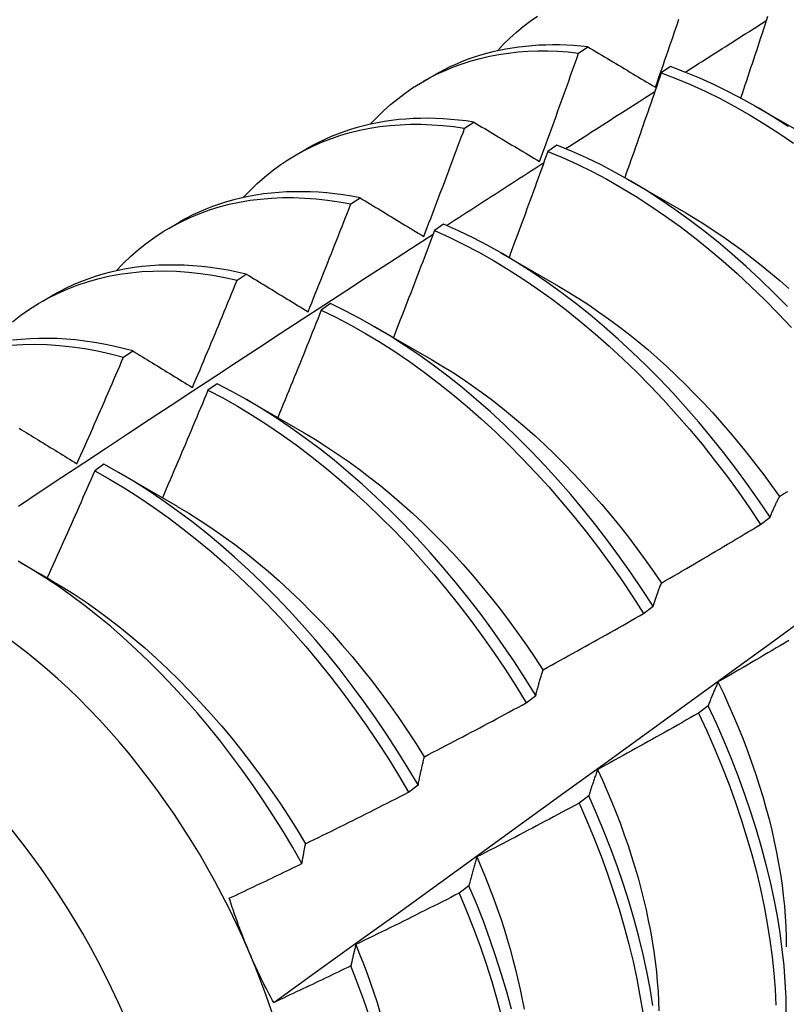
# Model space of a CAD drawing. Header units: inches. Extents: x 11 to 197, y 14 to 125.
# Tile 75 of 82: x 176.467 to 176.677, y 85.581 to 85.851. Entities that reach past the tile are written whole.
import ezdxf

# ---------------------------------------------------------------- set-up
doc = ezdxf.new("R2010")
doc.units = ezdxf.units.IN
doc.header["$MEASUREMENT"] = 0
doc.layers.add('Visible Edges(ANSI)', color=7, linetype='Continuous', lineweight=25)
doc.layers.add('Visible Tangent Edges(ANSI)', color=7, linetype='Continuous', lineweight=25)

msp = doc.modelspace()

# ---------------------------------------------------------------- linework, layer by layer
at = {"layer": 'Visible Edges(ANSI)'}
for p, q in [((176.61968, 85.84191), (176.6222, 85.84357)), ((176.5772, 85.83416), (176.58001, 85.83578)), ((176.64478, 85.8382), (176.64227, 85.83646)), ((176.66778, 85.82748), (176.68379, 85.81826)), ((176.58848, 85.82132), (176.591, 85.82299)), ((176.5424, 85.81406), (176.54521, 85.81569)), ((176.61375, 85.8167), (176.61124, 85.81495)), ((176.63298, 85.80739), (176.64899, 85.79817)), ((176.55733, 85.80058), (176.55984, 85.80226)), ((176.5076, 85.79397), (176.51041, 85.7956)), ((176.58273, 85.79506), (176.58023, 85.7933)), ((176.59818, 85.7873), (176.61419, 85.77808)), ((176.5262, 85.77968), (176.52871, 85.78137)), ((176.4728, 85.77388), (176.47561, 85.77551)), ((176.55173, 85.77327), (176.54922, 85.7715)), ((176.56338, 85.76721), (176.57939, 85.75799)), ((176.49511, 85.75863), (176.49762, 85.76034)), ((176.52073, 85.75134), (176.51823, 85.74957)), ((176.52858, 85.74711), (176.54459, 85.7379)), ((176.48973, 85.72928), (176.48723, 85.72749)), ((176.49378, 85.72702), (176.5098, 85.71781)), ((176.66948, 85.71283), (176.67206, 85.7148)), ((176.46684, 85.70241), (176.475, 85.69772)), ((176.63745, 85.68842), (176.64004, 85.6904)), ((176.60534, 85.66397), (176.60794, 85.66595)), ((176.65512, 85.66312), (176.65249, 85.66113)), ((176.57314, 85.63948), (176.57574, 85.64146)), ((176.62244, 85.63848), (176.6198, 85.63649)), ((176.58966, 85.61384), (176.58701, 85.61184))]:
    msp.add_line(p, q, dxfattribs=at)
at = {"layer": 'Visible Edges(ANSI)', "flags": 128}
for points in [[(176.59745, 85.84251), (176.59914, 85.84429), (176.60088, 85.84598), (176.60268, 85.84761), (176.60453, 85.84915), (176.60644, 85.85061), (176.60839, 85.85199)], [(176.67141, 85.85194), (176.67103, 85.85076), (176.67064, 85.84958), (176.67026, 85.84841), (176.66987, 85.84723), (176.66948, 85.84605), (176.6691, 85.84488), (176.66871, 85.8437), (176.66832, 85.84252), (176.66793, 85.84134), (176.66754, 85.84017), (176.66715, 85.83899), (176.66676, 85.83781), (176.66637, 85.83664), (176.66598, 85.83546), (176.66559, 85.83429), (176.66519, 85.83311), (176.6648, 85.83193), (176.66441, 85.83076), (176.66401, 85.82958)], [(176.6407, 85.83255), (176.64113, 85.83379), (176.64157, 85.83504), (176.642, 85.83628), (176.64244, 85.83752), (176.64287, 85.83876), (176.6433, 85.84), (176.64373, 85.84124), (176.64416, 85.84248), (176.64459, 85.84372), (176.64501, 85.84496), (176.64544, 85.8462), (176.64587, 85.84745), (176.64629, 85.84869), (176.64672, 85.84993), (176.64714, 85.85117)], [(176.64883, 85.83666), (176.64976, 85.83725), (176.65068, 85.83784), (176.65161, 85.83843), (176.65253, 85.83902), (176.65346, 85.83961), (176.65438, 85.8402), (176.65531, 85.84079), (176.65623, 85.84138), (176.65716, 85.84196), (176.65808, 85.84255), (176.65901, 85.84314), (176.65993, 85.84373), (176.66086, 85.84432), (176.66178, 85.84491), (176.66271, 85.84549), (176.66363, 85.84608), (176.66456, 85.84667), (176.66548, 85.84726), (176.66641, 85.84785), (176.66734, 85.84843), (176.66826, 85.84902), (176.66919, 85.84961), (176.67011, 85.85019), (176.67104, 85.85078)], [(176.6222, 85.84357), (176.62025, 85.84377), (176.6183, 85.84393), (176.61638, 85.84404), (176.61446, 85.84411), (176.61256, 85.84413), (176.61068, 85.8441), (176.60881, 85.84403), (176.60696, 85.84391), (176.60512, 85.84374), (176.6033, 85.84353), (176.6015, 85.84327), (176.59972, 85.84297), (176.59796, 85.84262), (176.59622, 85.84222), (176.5945, 85.84178), (176.5928, 85.8413), (176.59112, 85.84076), (176.58946, 85.84019), (176.58783, 85.83956), (176.58622, 85.8389), (176.58463, 85.83818), (176.58306, 85.83743), (176.58152, 85.83662), (176.58001, 85.83578)], [(176.56265, 85.82242), (176.56443, 85.82429), (176.56628, 85.82608), (176.56818, 85.82778), (176.57015, 85.82939), (176.57217, 85.83091), (176.57425, 85.83234), (176.57639, 85.83368), (176.57858, 85.83493), (176.58082, 85.83608), (176.58311, 85.83714), (176.58545, 85.83811), (176.58784, 85.83898), (176.59028, 85.83976), (176.59276, 85.84044), (176.59529, 85.84103), (176.59785, 85.84151), (176.60046, 85.8419), (176.6031, 85.8422), (176.60578, 85.84239), (176.6085, 85.84249), (176.61125, 85.84249), (176.61403, 85.8424), (176.61684, 85.8422), (176.61968, 85.84191)], [(176.60897, 85.81219), (176.60942, 85.81343), (176.60988, 85.81466), (176.61033, 85.8159), (176.61079, 85.81714), (176.61124, 85.81837), (176.61169, 85.81961), (176.61214, 85.82085), (176.61259, 85.82209), (176.61304, 85.82333), (176.61349, 85.82456), (176.61394, 85.8258), (176.61438, 85.82704), (176.61483, 85.82828), (176.61528, 85.82952), (176.61572, 85.83076), (176.61616, 85.832), (176.61661, 85.83324), (176.61705, 85.83447), (176.61749, 85.83571), (176.61793, 85.83695), (176.61837, 85.83819), (176.61881, 85.83943), (176.61924, 85.84067), (176.61968, 85.84191)], [(176.6222, 85.84357), (176.62296, 85.84312), (176.62373, 85.84266), (176.62449, 85.84221), (176.62525, 85.84175), (176.62602, 85.84129), (176.62678, 85.84084), (176.62755, 85.84038), (176.62832, 85.83992), (176.62908, 85.83947), (176.62985, 85.83901), (176.63062, 85.83855), (176.63139, 85.83809), (176.63216, 85.83763), (176.63294, 85.83717), (176.63371, 85.83671), (176.63448, 85.83625), (176.63526, 85.83579), (176.63603, 85.83533), (176.63681, 85.83487), (176.63758, 85.83441), (176.63836, 85.83394), (176.63914, 85.83348), (176.63992, 85.83302), (176.6407, 85.83255)], [(176.64227, 85.83646), (176.64186, 85.83527), (176.64146, 85.83407), (176.64105, 85.83287), (176.64064, 85.83168), (176.64023, 85.83048), (176.63982, 85.82928), (176.63941, 85.82809), (176.63899, 85.82689), (176.63858, 85.8257), (176.63817, 85.8245), (176.63775, 85.82331), (176.63734, 85.82211), (176.63692, 85.82091), (176.63651, 85.81972), (176.63609, 85.81852), (176.63567, 85.81733), (176.63526, 85.81613), (176.63484, 85.81494), (176.63442, 85.81374), (176.634, 85.81255), (176.63358, 85.81135), (176.63315, 85.81016), (176.63273, 85.80897), (176.63231, 85.80777)], [(176.64227, 85.83646), (176.64628, 85.83495), (176.6503, 85.83327), (176.65434, 85.83144), (176.65838, 85.82944), (176.66242, 85.82729), (176.66646, 85.82498), (176.67049, 85.82253), (176.67451, 85.81993), (176.6785, 85.81718)], [(176.67701, 85.82175), (176.67299, 85.82434), (176.66896, 85.82679), (176.66493, 85.82908), (176.66088, 85.83122), (176.65684, 85.83321), (176.65281, 85.83503), (176.64879, 85.83669), (176.64478, 85.8382)], [(176.61612, 85.81573), (176.61714, 85.81638), (176.61816, 85.81703), (176.61917, 85.81769), (176.62019, 85.81834), (176.62121, 85.81899), (176.62222, 85.81964), (176.62324, 85.8203), (176.62426, 85.82095), (176.62528, 85.8216), (176.62629, 85.82225), (176.62731, 85.82291), (176.62833, 85.82356), (176.62935, 85.82421), (176.63036, 85.82486), (176.63138, 85.82551), (176.6324, 85.82616), (176.63342, 85.82681), (176.63443, 85.82747), (176.63545, 85.82812), (176.63647, 85.82877), (176.63749, 85.82942), (176.6385, 85.83007), (176.63952, 85.83072), (176.64054, 85.83137)], [(176.52785, 85.80233), (176.52973, 85.8043), (176.53168, 85.80617), (176.53369, 85.80794), (176.53577, 85.80962), (176.53791, 85.8112), (176.54012, 85.81268), (176.54238, 85.81406), (176.54471, 85.81533), (176.54709, 85.8165), (176.54953, 85.81757), (176.55202, 85.81854), (176.55457, 85.81939), (176.55716, 85.82014), (176.55981, 85.82079), (176.5625, 85.82133), (176.56523, 85.82176), (176.56801, 85.82208), (176.57083, 85.82229), (176.57369, 85.8224), (176.57658, 85.8224), (176.57951, 85.82229), (176.58247, 85.82208), (176.58546, 85.82175), (176.58848, 85.82132)], [(176.591, 85.82299), (176.58888, 85.8233), (176.58676, 85.82355), (176.58466, 85.82375), (176.58258, 85.8239), (176.58051, 85.824), (176.57846, 85.82404), (176.57643, 85.82402), (176.57441, 85.82396), (176.57242, 85.82384), (176.57044, 85.82366), (176.56848, 85.82344), (176.56655, 85.82316), (176.56463, 85.82283), (176.56274, 85.82244), (176.56088, 85.822), (176.55903, 85.82151), (176.55721, 85.82096), (176.55542, 85.82036), (176.55365, 85.81971), (176.5519, 85.81901), (176.55019, 85.81826), (176.5485, 85.81745), (176.54684, 85.8166), (176.54521, 85.81569)], [(176.591, 85.82299), (176.59174, 85.82255), (176.59248, 85.8221), (176.59322, 85.82165), (176.59397, 85.82121), (176.59471, 85.82076), (176.59545, 85.82031), (176.5962, 85.81986), (176.59694, 85.81942), (176.59769, 85.81897), (176.59843, 85.81852), (176.59918, 85.81807), (176.59993, 85.81762), (176.60068, 85.81717), (176.60143, 85.81672), (176.60218, 85.81627), (176.60293, 85.81582), (176.60368, 85.81536), (176.60443, 85.81491), (176.60519, 85.81446), (176.60594, 85.81401), (176.6067, 85.81355), (176.60745, 85.8131), (176.60821, 85.81264), (176.60897, 85.81219)], [(176.57727, 85.79169), (176.57775, 85.79292), (176.57823, 85.79416), (176.5787, 85.79539), (176.57918, 85.79662), (176.57965, 85.79786), (176.58012, 85.79909), (176.58059, 85.80032), (176.58106, 85.80156), (176.58153, 85.80279), (176.582, 85.80402), (176.58247, 85.80526), (176.58294, 85.80649), (176.58341, 85.80773), (176.58387, 85.80896), (176.58434, 85.8102), (176.5848, 85.81143), (176.58526, 85.81267), (176.58573, 85.8139), (176.58619, 85.81514), (176.58665, 85.81638), (176.58711, 85.81761), (176.58757, 85.81885), (176.58803, 85.82008), (176.58848, 85.82132)], [(176.61124, 85.81495), (176.61081, 85.81374), (176.61037, 85.81253), (176.60994, 85.81132), (176.6095, 85.8101), (176.60906, 85.80889), (176.60863, 85.80768), (176.60819, 85.80647), (176.60775, 85.80526), (176.60731, 85.80405), (176.60687, 85.80283), (176.60643, 85.80162), (176.60598, 85.80041), (176.60554, 85.7992), (176.6051, 85.79799), (176.60465, 85.79678), (176.60421, 85.79557), (176.60376, 85.79436), (176.60331, 85.79315), (176.60287, 85.79194), (176.60242, 85.79073), (176.60197, 85.78952), (176.60152, 85.78831), (176.60107, 85.7871), (176.60062, 85.78589)], [(176.61124, 85.81495), (176.61527, 85.81329), (176.6193, 85.81146), (176.62334, 85.80947), (176.62738, 85.80733), (176.63142, 85.80503), (176.63545, 85.80259), (176.63947, 85.79999), (176.64347, 85.79725), (176.64745, 85.79438), (176.6514, 85.79136), (176.65532, 85.78821), (176.6592, 85.78493), (176.66305, 85.78153), (176.66684, 85.77801), (176.67059, 85.77437), (176.67429, 85.77061), (176.67793, 85.76676)], [(176.67682, 85.77253), (176.67312, 85.77627), (176.66937, 85.7799), (176.66557, 85.78342), (176.66172, 85.78681), (176.65783, 85.79008), (176.65391, 85.79322), (176.64996, 85.79622), (176.64598, 85.79909), (176.64198, 85.80182), (176.63796, 85.8044), (176.63393, 85.80684), (176.62989, 85.80912), (176.62585, 85.81125), (176.62181, 85.81323), (176.61777, 85.81504), (176.61375, 85.8167)], [(176.58352, 85.7947), (176.58463, 85.79542), (176.58574, 85.79614), (176.58685, 85.79685), (176.58796, 85.79757), (176.58907, 85.79829), (176.59018, 85.79901), (176.59129, 85.79972), (176.5924, 85.80044), (176.5935, 85.80116), (176.59461, 85.80187), (176.59572, 85.80259), (176.59683, 85.8033), (176.59794, 85.80402), (176.59905, 85.80474), (176.60016, 85.80545), (176.60127, 85.80617), (176.60238, 85.80688), (176.60349, 85.8076), (176.6046, 85.80831), (176.60571, 85.80903), (176.60682, 85.80974), (176.60793, 85.81046), (176.60904, 85.81117), (176.61015, 85.81189)], [(176.55984, 85.80226), (176.55754, 85.80268), (176.55526, 85.80304), (176.55299, 85.80334), (176.55073, 85.80359), (176.54849, 85.80377), (176.54627, 85.80388), (176.54407, 85.80394), (176.54189, 85.80394), (176.53973, 85.80387), (176.5376, 85.80375), (176.53548, 85.80356), (176.53339, 85.80331), (176.53132, 85.803), (176.52928, 85.80263), (176.52726, 85.80219), (176.52527, 85.8017), (176.52331, 85.80115), (176.52138, 85.80053), (176.51947, 85.79986), (176.5176, 85.79913), (176.51575, 85.79833), (176.51394, 85.79748), (176.51216, 85.79657), (176.51041, 85.7956)], [(176.49305, 85.78224), (176.49503, 85.7843), (176.49707, 85.78626), (176.4992, 85.78811), (176.50139, 85.78985), (176.50366, 85.79149), (176.50599, 85.79301), (176.50839, 85.79442), (176.51085, 85.79572), (176.51338, 85.7969), (176.51597, 85.79797), (176.51861, 85.79893), (176.52131, 85.79976), (176.52407, 85.80048), (176.52688, 85.80108), (176.52974, 85.80157), (176.53264, 85.80193), (176.53559, 85.80218), (176.53859, 85.8023), (176.54162, 85.80231), (176.5447, 85.8022), (176.54781, 85.80197), (176.55095, 85.80162), (176.55412, 85.80116), (176.55733, 85.80058)], [(176.54561, 85.77107), (176.54611, 85.77229), (176.54661, 85.77352), (176.5471, 85.77475), (176.5476, 85.77598), (176.54809, 85.7772), (176.54858, 85.77843), (176.54908, 85.77966), (176.54957, 85.78089), (176.55006, 85.78212), (176.55055, 85.78335), (176.55104, 85.78458), (176.55153, 85.78581), (176.55202, 85.78703), (176.5525, 85.78826), (176.55299, 85.78949), (176.55347, 85.79073), (176.55396, 85.79196), (176.55444, 85.79319), (176.55493, 85.79442), (176.55541, 85.79565), (176.55589, 85.79688), (176.55637, 85.79811), (176.55685, 85.79934), (176.55733, 85.80058)], [(176.55984, 85.80226), (176.56056, 85.80182), (176.56128, 85.80139), (176.562, 85.80095), (176.56271, 85.80051), (176.56344, 85.80008), (176.56416, 85.79964), (176.56488, 85.7992), (176.5656, 85.79876), (176.56632, 85.79833), (176.56705, 85.79789), (176.56777, 85.79745), (176.5685, 85.79701), (176.56923, 85.79657), (176.56995, 85.79613), (176.57068, 85.79569), (176.57141, 85.79524), (176.57214, 85.7948), (176.57287, 85.79436), (176.5736, 85.79392), (176.57434, 85.79347), (176.57507, 85.79303), (176.5758, 85.79258), (176.57654, 85.79214), (176.57727, 85.79169)], [(176.64898, 85.79812), (176.6516, 85.79657), (176.65421, 85.79495), (176.65681, 85.79326), (176.65941, 85.79151), (176.662, 85.78968), (176.66457, 85.7878), (176.66713, 85.78584), (176.66967, 85.78383), (176.6722, 85.78175), (176.67471, 85.77961), (176.67719, 85.77741)], [(176.58023, 85.7933), (176.57977, 85.79208), (176.57931, 85.79085), (176.57884, 85.78963), (176.57838, 85.78841), (176.57792, 85.78719), (176.57745, 85.78596), (176.57699, 85.78474), (176.57652, 85.78352), (176.57605, 85.7823), (176.57559, 85.78108), (176.57512, 85.77985), (176.57465, 85.77863), (176.57418, 85.77741), (176.57371, 85.77619), (176.57324, 85.77497), (176.57277, 85.77375), (176.57229, 85.77253), (176.57182, 85.77131), (176.57134, 85.77009), (176.57087, 85.76887), (176.57039, 85.76765), (176.56992, 85.76643), (176.56944, 85.76521), (176.56896, 85.76399)], [(176.58023, 85.7933), (176.58426, 85.79148), (176.5883, 85.7895), (176.59234, 85.78737), (176.59638, 85.78508), (176.60041, 85.78265), (176.60443, 85.78006), (176.60843, 85.77733), (176.61241, 85.77446), (176.61637, 85.77145), (176.62029, 85.76831), (176.62417, 85.76504), (176.62802, 85.76164), (176.63182, 85.75813), (176.63557, 85.75449), (176.63927, 85.75075), (176.64291, 85.7469), (176.64649, 85.74294), (176.65001, 85.73889), (176.65345, 85.73475), (176.65682, 85.73051), (176.66011, 85.7262), (176.66332, 85.72181), (176.66644, 85.71735), (176.66948, 85.71283)], [(176.67206, 85.7148), (176.66902, 85.71932), (176.66589, 85.72377), (176.66268, 85.72815), (176.65938, 85.73246), (176.656, 85.73669), (176.65255, 85.74082), (176.64904, 85.74487), (176.64545, 85.74882), (176.64181, 85.75266), (176.6381, 85.7564), (176.63435, 85.76002), (176.63054, 85.76353), (176.62669, 85.76692), (176.6228, 85.77018), (176.61888, 85.77331), (176.61492, 85.77631), (176.61094, 85.77917), (176.60694, 85.78189), (176.60292, 85.78446), (176.59889, 85.78689), (176.59485, 85.78916), (176.59081, 85.79128), (176.58677, 85.79325), (176.58273, 85.79506)], [(176.46632, 85.71783), (176.47229, 85.72179), (176.47826, 85.72575), (176.48423, 85.7297), (176.4902, 85.73365), (176.49617, 85.7376), (176.50215, 85.74154), (176.50812, 85.74547), (176.51409, 85.7494), (176.52007, 85.75333), (176.52605, 85.75725), (176.53202, 85.76117), (176.538, 85.76508), (176.54398, 85.76899), (176.54996, 85.77289), (176.55594, 85.77679), (176.56192, 85.78068), (176.56791, 85.78457), (176.57389, 85.78846), (176.57987, 85.79234)], [(176.46471, 85.76827), (176.46702, 85.77008), (176.46941, 85.77177), (176.47187, 85.77333), (176.4744, 85.77477), (176.47701, 85.77609), (176.47968, 85.77728), (176.48241, 85.77835), (176.48522, 85.77929), (176.48808, 85.7801), (176.491, 85.78078), (176.49397, 85.78133), (176.497, 85.78175), (176.50008, 85.78204), (176.50321, 85.7822), (176.50638, 85.78223), (176.50959, 85.78213), (176.51285, 85.7819), (176.51614, 85.78154), (176.51946, 85.78105), (176.52282, 85.78043), (176.5262, 85.77968)], [(176.52871, 85.78137), (176.52624, 85.78192), (176.52378, 85.78241), (176.52134, 85.78282), (176.51891, 85.78316), (176.5165, 85.78344), (176.51411, 85.78365), (176.51175, 85.78378), (176.5094, 85.78385), (176.50707, 85.78385), (176.50477, 85.78377), (176.5025, 85.78363), (176.50025, 85.78342), (176.49802, 85.78314), (176.49583, 85.78279), (176.49366, 85.78237), (176.49152, 85.78188), (176.48941, 85.78132), (176.48734, 85.78069), (176.4853, 85.78), (176.48329, 85.77923), (176.48132, 85.7784), (176.47938, 85.7775), (176.47748, 85.77654), (176.47561, 85.77551)], [(176.51398, 85.75031), (176.51449, 85.75153), (176.51501, 85.75275), (176.51553, 85.75397), (176.51605, 85.75519), (176.51656, 85.75642), (176.51708, 85.75764), (176.51759, 85.75886), (176.51811, 85.76008), (176.51862, 85.76131), (176.51913, 85.76253), (176.51964, 85.76375), (176.52015, 85.76498), (176.52066, 85.7662), (176.52117, 85.76742), (176.52167, 85.76865), (176.52218, 85.76987), (176.52269, 85.7711), (176.52319, 85.77232), (176.52369, 85.77355), (176.5242, 85.77477), (176.5247, 85.776), (176.5252, 85.77723), (176.5257, 85.77845), (176.5262, 85.77968)], [(176.52871, 85.78137), (176.52941, 85.78095), (176.5301, 85.78053), (176.5308, 85.7801), (176.5315, 85.77967), (176.5322, 85.77925), (176.53289, 85.77882), (176.53359, 85.7784), (176.53429, 85.77797), (176.535, 85.77754), (176.5357, 85.77711), (176.5364, 85.77668), (176.5371, 85.77625), (176.53781, 85.77582), (176.53851, 85.77539), (176.53922, 85.77496), (176.53993, 85.77453), (176.54063, 85.7741), (176.54134, 85.77367), (176.54205, 85.77324), (176.54276, 85.7728), (176.54347, 85.77237), (176.54418, 85.77194), (176.5449, 85.7715), (176.54561, 85.77107)], [(176.6142, 85.77802), (176.61695, 85.7764), (176.6197, 85.7747), (176.62243, 85.77292), (176.62516, 85.77107), (176.62788, 85.76914), (176.63058, 85.76714), (176.63326, 85.76506), (176.63593, 85.76292), (176.63858, 85.7607), (176.6412, 85.75841), (176.6438, 85.75606), (176.64637, 85.75364), (176.64892, 85.75116), (176.65143, 85.74862), (176.65392, 85.74602), (176.65638, 85.74337), (176.6588, 85.74066), (176.66118, 85.7379), (176.66353, 85.7351), (176.66583, 85.73225), (176.6681, 85.72936), (176.67033, 85.72642), (176.67251, 85.72345), (176.67464, 85.72044)], [(176.54922, 85.7715), (176.54874, 85.77027), (176.54825, 85.76905), (176.54776, 85.76782), (176.54727, 85.76659), (176.54678, 85.76536), (176.54629, 85.76413), (176.5458, 85.76291), (176.54531, 85.76168), (176.54482, 85.76045), (176.54433, 85.75923), (176.54383, 85.758), (176.54334, 85.75677), (176.54284, 85.75555), (176.54234, 85.75432), (176.54185, 85.7531), (176.54135, 85.75187), (176.54085, 85.75064), (176.54035, 85.74942), (176.53985, 85.74819), (176.53935, 85.74697), (176.53885, 85.74575), (176.53834, 85.74452), (176.53784, 85.7433), (176.53734, 85.74207)], [(176.54922, 85.7715), (176.55326, 85.76954), (176.55731, 85.76741), (176.56135, 85.76513), (176.56538, 85.7627), (176.5694, 85.76013), (176.5734, 85.75741), (176.57738, 85.75454), (176.58133, 85.75154), (176.58526, 85.74841), (176.58915, 85.74515), (176.593, 85.74176), (176.5968, 85.73825), (176.60055, 85.73462), (176.60426, 85.73088), (176.6079, 85.72704), (176.61149, 85.72309), (176.615, 85.71904), (176.61845, 85.7149), (176.62182, 85.71068), (176.62512, 85.70637), (176.62833, 85.70198), (176.63146, 85.69753), (176.6345, 85.69301), (176.63745, 85.68842)], [(176.64004, 85.6904), (176.63709, 85.69497), (176.63404, 85.69949), (176.6309, 85.70394), (176.62768, 85.70832), (176.62438, 85.71262), (176.621, 85.71684), (176.61755, 85.72098), (176.61403, 85.72502), (176.61044, 85.72896), (176.60679, 85.73279), (176.60308, 85.73652), (176.59932, 85.74014), (176.59552, 85.74364), (176.59166, 85.74702), (176.58777, 85.75028), (176.58385, 85.7534), (176.57989, 85.75639), (176.57591, 85.75924), (176.5719, 85.76195), (176.56788, 85.76452), (176.56385, 85.76693), (176.55981, 85.7692), (176.55577, 85.77131), (176.55173, 85.77327)], [(176.49762, 85.76034), (176.49497, 85.76103), (176.49234, 85.76164), (176.48972, 85.76218), (176.48712, 85.76264), (176.48454, 85.76302), (176.48198, 85.76332), (176.47944, 85.76355), (176.47692, 85.76369), (176.47443, 85.76376), (176.47197, 85.76375), (176.46953, 85.76366), (176.46712, 85.76349), (176.46473, 85.76325)], [(176.46429, 85.76187), (176.46754, 85.76208), (176.47084, 85.76214), (176.47419, 85.76206), (176.47759, 85.76185), (176.48102, 85.76148), (176.4845, 85.76098), (176.488, 85.76034), (176.49154, 85.75956), (176.49511, 85.75863)], [(176.49762, 85.76034), (176.49829, 85.75993), (176.49896, 85.75951), (176.49964, 85.7591), (176.50031, 85.75869), (176.50099, 85.75827), (176.50166, 85.75786), (176.50234, 85.75744), (176.50302, 85.75703), (176.5037, 85.75661), (176.50438, 85.7562), (176.50506, 85.75578), (176.50574, 85.75536), (176.50642, 85.75494), (176.5071, 85.75453), (176.50779, 85.75411), (176.50847, 85.75369), (176.50916, 85.75327), (176.50984, 85.75285), (176.51053, 85.75242), (176.51122, 85.752), (176.51191, 85.75158), (176.51259, 85.75116), (176.51328, 85.75073), (176.51398, 85.75031)], [(176.48237, 85.72943), (176.48291, 85.73064), (176.48345, 85.73185), (176.48399, 85.73307), (176.48452, 85.73428), (176.48506, 85.7355), (176.4856, 85.73671), (176.48613, 85.73793), (176.48667, 85.73914), (176.4872, 85.74036), (176.48773, 85.74157), (176.48827, 85.74279), (176.4888, 85.74401), (176.48933, 85.74523), (176.48986, 85.74644), (176.49039, 85.74766), (176.49091, 85.74888), (176.49144, 85.7501), (176.49197, 85.75132), (176.49249, 85.75253), (176.49302, 85.75375), (176.49354, 85.75497), (176.49406, 85.75619), (176.49458, 85.75741), (176.49511, 85.75863)], [(176.5794, 85.75797), (176.58228, 85.75627), (176.58516, 85.75447), (176.58803, 85.75259), (176.59089, 85.75062), (176.59373, 85.74857), (176.59656, 85.74644), (176.59937, 85.74422), (176.60216, 85.74193), (176.60493, 85.73957), (176.60768, 85.73713), (176.61039, 85.73462), (176.61308, 85.73205), (176.61574, 85.72941), (176.61837, 85.72671), (176.62096, 85.72395), (176.62351, 85.72113), (176.62602, 85.71825), (176.62849, 85.71532), (176.63092, 85.71234), (176.6333, 85.70931), (176.63564, 85.70624), (176.63792, 85.70312), (176.64015, 85.69996), (176.64233, 85.69676)], [(176.51823, 85.74957), (176.51772, 85.74834), (176.5172, 85.74711), (176.51669, 85.74588), (176.51618, 85.74465), (176.51566, 85.74342), (176.51515, 85.74219), (176.51463, 85.74097), (176.51412, 85.73974), (176.5136, 85.73851), (176.51308, 85.73729), (176.51256, 85.73606), (176.51204, 85.73483), (176.51152, 85.73361), (176.511, 85.73238), (176.51048, 85.73116), (176.50996, 85.72993), (176.50943, 85.7287), (176.50891, 85.72748), (176.50838, 85.72626), (176.50786, 85.72503), (176.50733, 85.72381), (176.5068, 85.72258), (176.50628, 85.72136), (176.50575, 85.72014)], [(176.51823, 85.74957), (176.52227, 85.74745), (176.52631, 85.74518), (176.53034, 85.74276), (176.53436, 85.74019), (176.53836, 85.73748), (176.54235, 85.73463), (176.5463, 85.73163), (176.55023, 85.72851), (176.55412, 85.72525), (176.55797, 85.72187), (176.56178, 85.71837), (176.56553, 85.71475), (176.56924, 85.71102), (176.57289, 85.70718), (176.57648, 85.70323), (176.58, 85.69919), (176.58345, 85.69506), (176.58683, 85.69084), (176.59013, 85.68654), (176.59335, 85.68215), (176.59648, 85.6777), (176.59953, 85.67318), (176.60248, 85.66861), (176.60534, 85.66397)], [(176.60794, 85.66595), (176.60507, 85.67058), (176.60211, 85.67515), (176.59906, 85.67967), (176.59592, 85.68411), (176.59269, 85.68849), (176.58938, 85.69279), (176.586, 85.697), (176.58254, 85.70113), (176.57902, 85.70516), (176.57543, 85.7091), (176.57177, 85.71293), (176.56806, 85.71665), (176.5643, 85.72026), (176.56049, 85.72376), (176.55664, 85.72713), (176.55274, 85.73037), (176.54881, 85.73349), (176.54486, 85.73647), (176.54087, 85.73931), (176.53687, 85.74202), (176.53284, 85.74457), (176.52881, 85.74698), (176.52477, 85.74924), (176.52073, 85.75134)], [(176.46655, 85.73915), (176.46719, 85.73876), (176.46785, 85.73836), (176.4685, 85.73796), (176.46915, 85.73756), (176.4698, 85.73715), (176.47046, 85.73675), (176.47111, 85.73635), (176.47177, 85.73595), (176.47242, 85.73554), (176.47308, 85.73514), (176.47374, 85.73473), (176.4744, 85.73433), (176.47506, 85.73392), (176.47572, 85.73352), (176.47638, 85.73311), (176.47704, 85.7327), (176.4777, 85.7323), (176.47837, 85.73189), (176.47903, 85.73148), (176.4797, 85.73107), (176.48036, 85.73066), (176.48103, 85.73025), (176.4817, 85.72984), (176.48237, 85.72943)], [(176.54458, 85.73787), (176.54761, 85.73607), (176.55062, 85.73418), (176.55363, 85.73219), (176.55662, 85.73011), (176.5596, 85.72795), (176.56256, 85.72569), (176.5655, 85.72336), (176.56842, 85.72094), (176.57131, 85.71844), (176.57418, 85.71586), (176.57701, 85.71321), (176.57981, 85.71049), (176.58257, 85.70769), (176.5853, 85.70483), (176.58798, 85.7019), (176.59062, 85.6989), (176.59321, 85.69585), (176.59576, 85.69273), (176.59825, 85.68956), (176.60069, 85.68634), (176.60308, 85.68306), (176.60541, 85.67975), (176.60768, 85.67639), (176.60989, 85.67299)], [(176.57574, 85.64146), (176.57297, 85.64614), (176.5701, 85.65076), (176.56713, 85.65533), (176.56408, 85.65984), (176.56093, 85.66428), (176.5577, 85.66865), (176.55439, 85.67295), (176.551, 85.67716), (176.54754, 85.68128), (176.54401, 85.68531), (176.54041, 85.68924), (176.53676, 85.69306), (176.53304, 85.69678), (176.52928, 85.70038), (176.52546, 85.70387), (176.52161, 85.70723), (176.51771, 85.71047), (176.51378, 85.71358), (176.50982, 85.71655), (176.50584, 85.71939), (176.50183, 85.72208), (176.49781, 85.72463), (176.49377, 85.72703), (176.48973, 85.72928)], [(176.48723, 85.72749), (176.4867, 85.72626), (176.48616, 85.72504), (176.48563, 85.72382), (176.48509, 85.72259), (176.48455, 85.72137), (176.48401, 85.72015), (176.48347, 85.71892), (176.48294, 85.7177), (176.48239, 85.71648), (176.48185, 85.71526), (176.48131, 85.71403), (176.48077, 85.71281), (176.48022, 85.71159), (176.47968, 85.71037), (176.47913, 85.70915), (176.47859, 85.70793), (176.47804, 85.70671), (176.47749, 85.70549), (176.47695, 85.70427), (176.4764, 85.70305), (176.47585, 85.70183), (176.4753, 85.70062), (176.47474, 85.6994), (176.47419, 85.69818)], [(176.48723, 85.72749), (176.49127, 85.72523), (176.4953, 85.72282), (176.49932, 85.72026), (176.50333, 85.71755), (176.50731, 85.71471), (176.51127, 85.71172), (176.5152, 85.70861), (176.51909, 85.70536), (176.52294, 85.70198), (176.52675, 85.69849), (176.53051, 85.69488), (176.53422, 85.69115), (176.53788, 85.68732), (176.54147, 85.68338), (176.54499, 85.67934), (176.54845, 85.67522), (176.55183, 85.671), (176.55514, 85.6667), (176.55836, 85.66233), (176.5615, 85.65788), (176.56455, 85.65336), (176.56751, 85.64879), (176.57037, 85.64416), (176.57314, 85.63948)], [(176.67206, 85.7148), (176.67217, 85.71505), (176.67227, 85.71529), (176.67237, 85.71554), (176.67248, 85.71579), (176.67258, 85.71603), (176.67269, 85.71627), (176.6728, 85.71652), (176.6729, 85.71676), (176.67301, 85.717), (176.67312, 85.71724), (176.67323, 85.71748), (176.67333, 85.71771), (176.67344, 85.71795), (176.67355, 85.71818), (176.67366, 85.71842), (176.67377, 85.71865), (176.67388, 85.71888), (176.67399, 85.71911), (176.6741, 85.71934), (176.67422, 85.71957), (176.67433, 85.7198), (176.67444, 85.72002), (176.67455, 85.72025), (176.67467, 85.72047)], [(176.67467, 85.72047), (176.67579, 85.72116), (176.67691, 85.72184)], [(176.50979, 85.71774), (176.51295, 85.71587), (176.51611, 85.71389), (176.51925, 85.71182), (176.52238, 85.70964), (176.52549, 85.70737), (176.52858, 85.705), (176.53164, 85.70254), (176.53468, 85.69999), (176.53769, 85.69735), (176.54066, 85.69462), (176.5436, 85.69181), (176.5465, 85.68892), (176.54936, 85.68595), (176.55218, 85.6829), (176.55495, 85.67979), (176.55767, 85.6766), (176.56034, 85.67336), (176.56296, 85.67005), (176.56552, 85.66669), (176.56803, 85.66328), (176.57048, 85.65982), (176.57286, 85.65631), (176.57518, 85.65276), (176.57744, 85.64918)], [(176.64234, 85.69676), (176.64347, 85.69742), (176.64461, 85.69808), (176.64575, 85.69874), (176.64689, 85.6994), (176.64802, 85.70006), (176.64916, 85.70072), (176.65029, 85.70138), (176.65142, 85.70205), (176.65256, 85.70272), (176.65369, 85.70338), (176.65482, 85.70405), (176.65595, 85.70472), (176.65708, 85.70539), (176.65821, 85.70606), (176.65934, 85.70673), (176.66047, 85.7074), (176.6616, 85.70808), (176.66273, 85.70875), (176.66385, 85.70943), (176.66498, 85.71011), (176.66611, 85.71079), (176.66723, 85.71146), (176.66836, 85.71215), (176.66948, 85.71283)], [(176.54394, 85.61994), (176.54145, 85.62431), (176.53887, 85.62864), (176.5362, 85.63292), (176.53345, 85.63715), (176.53061, 85.64132), (176.5277, 85.64543), (176.5247, 85.64947), (176.52164, 85.65342), (176.51852, 85.6573), (176.51534, 85.66108), (176.5121, 85.66478), (176.5088, 85.66837), (176.50545, 85.67187), (176.50206, 85.67527), (176.49861, 85.67856), (176.49512, 85.68175), (176.4916, 85.68482), (176.48803, 85.68777), (176.48444, 85.6906), (176.48083, 85.6933), (176.47721, 85.69586), (176.47357, 85.69829), (176.46992, 85.70059), (176.46627, 85.70274)], [(176.475, 85.69768), (176.4783, 85.69573), (176.48159, 85.69367), (176.48486, 85.69149), (176.48811, 85.6892), (176.49135, 85.68681), (176.49456, 85.68431), (176.49775, 85.6817), (176.5009, 85.679), (176.50403, 85.6762), (176.50711, 85.67331), (176.51016, 85.67033), (176.51317, 85.66727), (176.51613, 85.66413), (176.51905, 85.66091), (176.52192, 85.65762), (176.52473, 85.65426), (176.52748, 85.65084), (176.53017, 85.64735), (176.5328, 85.64381), (176.53537, 85.64022), (176.53787, 85.63657), (176.54029, 85.63288), (176.54264, 85.62914), (176.54491, 85.62537)], [(176.64004, 85.6904), (176.64013, 85.69068), (176.64022, 85.69095), (176.64032, 85.69123), (176.64041, 85.6915), (176.6405, 85.69178), (176.64059, 85.69205), (176.64069, 85.69232), (176.64078, 85.69259), (176.64087, 85.69286), (176.64097, 85.69313), (176.64106, 85.69339), (176.64116, 85.69366), (176.64126, 85.69392), (176.64135, 85.69419), (176.64145, 85.69445), (176.64155, 85.69471), (176.64164, 85.69497), (176.64174, 85.69523), (176.64184, 85.69549), (176.64194, 85.69574), (176.64204, 85.696), (176.64214, 85.69625), (176.64224, 85.69651), (176.64234, 85.69676)], [(176.53621, 85.58189), (176.54759, 85.59009), (176.55897, 85.59829), (176.57033, 85.60648), (176.58168, 85.61468), (176.59302, 85.62288), (176.60435, 85.63108), (176.61566, 85.63927), (176.62697, 85.64747), (176.63827, 85.65566), (176.64956, 85.66386), (176.66084, 85.67205), (176.67211, 85.68024), (176.68337, 85.68842)], [(176.60994, 85.673), (176.61109, 85.67363), (176.61224, 85.67426), (176.61339, 85.6749), (176.61455, 85.67553), (176.6157, 85.67617), (176.61685, 85.6768), (176.618, 85.67744), (176.61915, 85.67808), (176.62029, 85.67872), (176.62144, 85.67936), (176.62259, 85.68), (176.62374, 85.68064), (176.62488, 85.68128), (176.62603, 85.68193), (176.62717, 85.68257), (176.62832, 85.68322), (176.62946, 85.68386), (176.6306, 85.68451), (176.63175, 85.68516), (176.63289, 85.68581), (176.63403, 85.68646), (176.63517, 85.68712), (176.63631, 85.68777), (176.63745, 85.68842)], [(176.67717, 85.681), (176.67604, 85.68033), (176.67491, 85.67966), (176.67378, 85.67898), (176.67265, 85.67831), (176.67151, 85.67764), (176.67038, 85.67697), (176.66924, 85.67631), (176.66811, 85.67564), (176.66697, 85.67497), (176.66584, 85.67431), (176.6647, 85.67365), (176.66356, 85.67298), (176.66243, 85.67232), (176.66129, 85.67166), (176.66015, 85.671), (176.65901, 85.67035), (176.65787, 85.66969)], [(176.60794, 85.66595), (176.60801, 85.66626), (176.60809, 85.66656), (176.60817, 85.66687), (176.60825, 85.66717), (176.60833, 85.66747), (176.60841, 85.66777), (176.6085, 85.66807), (176.60858, 85.66837), (176.60866, 85.66867), (176.60874, 85.66897), (176.60882, 85.66926), (176.60891, 85.66956), (176.60899, 85.66985), (176.60908, 85.67014), (176.60916, 85.67043), (176.60924, 85.67072), (176.60933, 85.67101), (176.60942, 85.6713), (176.6095, 85.67159), (176.60959, 85.67187), (176.60967, 85.67216), (176.60976, 85.67244), (176.60985, 85.67272), (176.60994, 85.673)], [(176.65787, 85.66969), (176.65775, 85.66943), (176.65763, 85.66916), (176.65751, 85.6689), (176.65739, 85.66864), (176.65727, 85.66837), (176.65715, 85.6681), (176.65704, 85.66784), (176.65692, 85.66757), (176.6568, 85.6673), (176.65669, 85.66703), (176.65657, 85.66675), (176.65646, 85.66648), (176.65634, 85.66621), (176.65623, 85.66593), (176.65612, 85.66565), (176.656, 85.66538), (176.65589, 85.6651), (176.65578, 85.66482), (176.65567, 85.66454), (176.65556, 85.66426), (176.65545, 85.66397), (176.65534, 85.66369), (176.65523, 85.66341), (176.65512, 85.66312)], [(176.65782, 85.66969), (176.65931, 85.66656), (176.66074, 85.66342), (176.66211, 85.66027), (176.66343, 85.65713), (176.66469, 85.65398), (176.66589, 85.65083), (176.66703, 85.64769), (176.6681, 85.64456), (176.66912, 85.64143), (176.67007, 85.63831), (176.67096, 85.63521), (176.67179, 85.63213), (176.67255, 85.62906), (176.67324, 85.62601), (176.67387, 85.62298), (176.67443, 85.61998), (176.67492, 85.61701), (176.67535, 85.61406), (176.6757, 85.61115), (176.67599, 85.60827), (176.67622, 85.60542), (176.67637, 85.60261), (176.67647, 85.59984), (176.67649, 85.59711)], [(176.57746, 85.6492), (176.57863, 85.64981), (176.5798, 85.65041), (176.58097, 85.65102), (176.58213, 85.65162), (176.5833, 85.65223), (176.58446, 85.65284), (176.58563, 85.65345), (176.58679, 85.65406), (176.58796, 85.65467), (176.58912, 85.65528), (176.59028, 85.6559), (176.59144, 85.65651), (176.5926, 85.65713), (176.59376, 85.65775), (176.59492, 85.65836), (176.59608, 85.65898), (176.59724, 85.6596), (176.5984, 85.66023), (176.59956, 85.66085), (176.60072, 85.66147), (176.60187, 85.66209), (176.60303, 85.66272), (176.60418, 85.66335), (176.60534, 85.66397)], [(176.67652, 85.57889), (176.67645, 85.58315), (176.67624, 85.58749), (176.6759, 85.5919), (176.67542, 85.59639), (176.67481, 85.60093), (176.67407, 85.60554), (176.67319, 85.61019), (176.67218, 85.61489), (176.67104, 85.61963), (176.66977, 85.62441), (176.66837, 85.62921), (176.66685, 85.63404), (176.66519, 85.63888), (176.66342, 85.64373), (176.66152, 85.64859), (176.65951, 85.65344), (176.65737, 85.65829), (176.65512, 85.66312)], [(176.65249, 85.66113), (176.65134, 85.66048), (176.6502, 85.65982), (176.64906, 85.65917), (176.64791, 85.65852), (176.64677, 85.65787), (176.64562, 85.65722), (176.64447, 85.65657), (176.64333, 85.65593), (176.64218, 85.65528), (176.64103, 85.65464), (176.63988, 85.65399), (176.63873, 85.65335), (176.63758, 85.65271), (176.63643, 85.65207), (176.63528, 85.65143), (176.63413, 85.65079), (176.63298, 85.65016), (176.63183, 85.64952), (176.63067, 85.64889), (176.62952, 85.64825), (176.62837, 85.64762), (176.62721, 85.64699), (176.62606, 85.64636), (176.6249, 85.64573)], [(176.65249, 85.66113), (176.65473, 85.6563), (176.65685, 85.65145), (176.65886, 85.6466), (176.66075, 85.64174), (176.66251, 85.63689), (176.66415, 85.63205), (176.66567, 85.62722), (176.66706, 85.62242), (176.66832, 85.61765), (176.66945, 85.61291), (176.67045, 85.60821), (176.67132, 85.60356), (176.67205, 85.59896), (176.67265, 85.59442), (176.67312, 85.58994), (176.67345, 85.58554), (176.67365, 85.5812)], [(176.57574, 85.64146), (176.57581, 85.6418), (176.57588, 85.64213), (176.57595, 85.64246), (176.57601, 85.6428), (176.57608, 85.64313), (176.57615, 85.64346), (176.57622, 85.64379), (176.57629, 85.64411), (176.57636, 85.64444), (176.57643, 85.64477), (176.57651, 85.64509), (176.57658, 85.64541), (176.57665, 85.64574), (176.57672, 85.64606), (176.57679, 85.64638), (176.57687, 85.6467), (176.57694, 85.64701), (176.57701, 85.64733), (176.57709, 85.64764), (176.57716, 85.64796), (176.57724, 85.64827), (176.57731, 85.64858), (176.57739, 85.64889), (176.57746, 85.6492)], [(176.6249, 85.64573), (176.62479, 85.64544), (176.62468, 85.64515), (176.62458, 85.64486), (176.62447, 85.64456), (176.62436, 85.64427), (176.62426, 85.64398), (176.62415, 85.64368), (176.62405, 85.64338), (176.62395, 85.64308), (176.62384, 85.64279), (176.62374, 85.64249), (176.62364, 85.64218), (176.62353, 85.64188), (176.62343, 85.64158), (176.62333, 85.64127), (176.62323, 85.64097), (176.62313, 85.64066), (176.62303, 85.64035), (176.62293, 85.64004), (176.62283, 85.63973), (176.62273, 85.63942), (176.62264, 85.63911), (176.62254, 85.6388), (176.62244, 85.63848)], [(176.62487, 85.64571), (176.62622, 85.64274), (176.62752, 85.63976), (176.62877, 85.63678), (176.62996, 85.63379), (176.6311, 85.63081), (176.63218, 85.62784), (176.6332, 85.62486), (176.63417, 85.6219), (176.63508, 85.61895), (176.63593, 85.616), (176.63672, 85.61307), (176.63745, 85.61016), (176.63813, 85.60726), (176.63875, 85.60438), (176.63931, 85.60152), (176.63981, 85.59868), (176.64025, 85.59587), (176.64063, 85.59308), (176.64096, 85.59032), (176.64122, 85.58759), (176.64143, 85.58489), (176.64158, 85.58222), (176.64166, 85.57959)], [(176.54492, 85.62537), (176.5461, 85.62594), (176.54728, 85.62652), (176.54846, 85.6271), (176.54964, 85.62768), (176.55082, 85.62826), (176.552, 85.62884), (176.55318, 85.62942), (176.55436, 85.63001), (176.55554, 85.63059), (176.55671, 85.63117), (176.55789, 85.63176), (176.55907, 85.63235), (176.56024, 85.63294), (176.56142, 85.63353), (176.56259, 85.63412), (176.56377, 85.63471), (176.56494, 85.6353), (176.56611, 85.6359), (176.56728, 85.63649), (176.56846, 85.63709), (176.56963, 85.63768), (176.5708, 85.63828), (176.57197, 85.63888), (176.57314, 85.63948)], [(176.6198, 85.63649), (176.61864, 85.63587), (176.61748, 85.63524), (176.61632, 85.63462), (176.61516, 85.63399), (176.614, 85.63337), (176.61284, 85.63275), (176.61168, 85.63213), (176.61052, 85.63151), (176.60935, 85.6309), (176.60819, 85.63028), (176.60703, 85.62966), (176.60586, 85.62905), (176.6047, 85.62843), (176.60353, 85.62782), (176.60237, 85.62721), (176.6012, 85.6266), (176.60003, 85.62599), (176.59886, 85.62538), (176.5977, 85.62478), (176.59653, 85.62417), (176.59536, 85.62357), (176.59419, 85.62296), (176.59302, 85.62236), (176.59185, 85.62176)], [(176.6198, 85.63649), (176.62193, 85.63165), (176.62394, 85.62679), (176.62584, 85.62194), (176.62761, 85.61709), (176.62926, 85.61224), (176.63079, 85.60742), (176.63218, 85.60262), (176.63345, 85.59784), (176.63459, 85.5931), (176.63559, 85.5884), (176.63647, 85.58375), (176.63721, 85.57914)], [(176.63997, 85.58111), (176.63922, 85.58572), (176.63833, 85.59038), (176.63732, 85.59508), (176.63617, 85.59983), (176.63489, 85.6046), (176.63349, 85.60941), (176.63195, 85.61424), (176.63029, 85.61908), (176.62851, 85.62393), (176.62661, 85.62879), (176.62458, 85.63364), (176.62244, 85.63848)], [(176.54394, 85.61994), (176.54398, 85.62017), (176.54402, 85.6204), (176.54406, 85.62064), (176.5441, 85.62087), (176.54414, 85.6211), (176.54418, 85.62132), (176.54422, 85.62155), (176.54426, 85.62178), (176.5443, 85.62201), (176.54434, 85.62224), (176.54438, 85.62246), (176.54442, 85.62269), (176.54446, 85.62292), (176.5445, 85.62314), (176.54454, 85.62337), (176.54458, 85.62359), (176.54463, 85.62381), (176.54467, 85.62404), (176.54471, 85.62426), (176.54475, 85.62448), (176.54479, 85.62471), (176.54483, 85.62493), (176.54488, 85.62515), (176.54492, 85.62537)], [(176.52406, 85.61045), (176.52489, 85.61084), (176.52572, 85.61123), (176.52656, 85.61162), (176.52739, 85.61201), (176.52822, 85.61241), (176.52905, 85.6128), (176.52988, 85.61319), (176.53071, 85.61358), (176.53154, 85.61398), (176.53236, 85.61437), (176.53319, 85.61477), (176.53402, 85.61516), (176.53485, 85.61556), (176.53568, 85.61595), (176.53651, 85.61635), (176.53733, 85.61675), (176.53816, 85.61714), (176.53899, 85.61754), (176.53981, 85.61794), (176.54064, 85.61834), (176.54147, 85.61874), (176.54229, 85.61914), (176.54312, 85.61954), (176.54394, 85.61994)], [(176.59185, 85.62176), (176.59175, 85.62144), (176.59165, 85.62112), (176.59156, 85.6208), (176.59146, 85.62048), (176.59137, 85.62016), (176.59127, 85.61984), (176.59118, 85.61951), (176.59109, 85.61919), (176.591, 85.61886), (176.5909, 85.61853), (176.59081, 85.6182), (176.59072, 85.61787), (176.59063, 85.61754), (176.59054, 85.61721), (176.59045, 85.61688), (176.59036, 85.61655), (176.59027, 85.61621), (176.59018, 85.61588), (176.59009, 85.61554), (176.59001, 85.6152), (176.58992, 85.61486), (176.58983, 85.61452), (176.58975, 85.61418), (176.58966, 85.61384)], [(176.59183, 85.62176), (176.59304, 85.61894), (176.5942, 85.61612), (176.59531, 85.6133), (176.59637, 85.61048), (176.59738, 85.60767), (176.59835, 85.60486), (176.59926, 85.60205), (176.60013, 85.59925), (176.60094, 85.59647), (176.6017, 85.59369), (176.60242, 85.59092), (176.60308, 85.58817), (176.60369, 85.58544), (176.60425, 85.58272), (176.60476, 85.58003)], [(176.58701, 85.61184), (176.58583, 85.61125), (176.58466, 85.61065), (176.58349, 85.61005), (176.58231, 85.60946), (176.58114, 85.60886), (176.57996, 85.60827), (176.57878, 85.60768), (176.57761, 85.60709), (176.57643, 85.6065), (176.57525, 85.60591), (176.57407, 85.60532), (176.57289, 85.60473), (176.57171, 85.60415), (176.57053, 85.60356), (176.56935, 85.60298), (176.56817, 85.6024), (176.56699, 85.60182), (176.56581, 85.60124), (176.56463, 85.60066), (176.56344, 85.60008), (176.56226, 85.5995), (176.56107, 85.59893), (176.55989, 85.59835), (176.5587, 85.59778)], [(176.58701, 85.61184), (176.58903, 85.60699), (176.59093, 85.60214), (176.59271, 85.59728), (176.59437, 85.59244), (176.5959, 85.58761), (176.5973, 85.58281), (176.59858, 85.57803)], [(176.6013, 85.58002), (176.60001, 85.5848), (176.5986, 85.5896), (176.59706, 85.59443), (176.59539, 85.59927), (176.5936, 85.60413), (176.59169, 85.60898), (176.58966, 85.61384)], [(176.5295, 85.59571), (176.52925, 85.59631), (176.529, 85.59691), (176.52875, 85.59752), (176.5285, 85.59812), (176.52826, 85.59873), (176.52802, 85.59934), (176.52778, 85.59994), (176.52754, 85.60055), (176.5273, 85.60116), (176.52707, 85.60177), (176.52684, 85.60239), (176.52661, 85.603), (176.52639, 85.60362), (176.52617, 85.60423), (176.52595, 85.60485), (176.52573, 85.60547), (176.52551, 85.60609), (176.5253, 85.60671), (176.52509, 85.60733), (176.52488, 85.60795), (176.52467, 85.60858), (176.52446, 85.6092), (176.52426, 85.60983), (176.52406, 85.61045)], [(176.53621, 85.58189), (176.53591, 85.58245), (176.5356, 85.58301), (176.5353, 85.58357), (176.535, 85.58413), (176.53471, 85.5847), (176.53441, 85.58526), (176.53412, 85.58583), (176.53383, 85.5864), (176.53354, 85.58697), (176.53326, 85.58754), (176.53298, 85.58811), (176.5327, 85.58869), (176.53242, 85.58927), (176.53214, 85.58984), (176.53187, 85.59042), (176.5316, 85.591), (176.53133, 85.59159), (176.53106, 85.59217), (176.53079, 85.59276), (176.53053, 85.59334), (176.53027, 85.59393), (176.53001, 85.59452), (176.52976, 85.59512), (176.5295, 85.59571)], [(176.5587, 85.59778), (176.55864, 85.59754), (176.55859, 85.5973), (176.55853, 85.59706), (176.55847, 85.59683), (176.55841, 85.59658), (176.55835, 85.59634), (176.5583, 85.5961), (176.55824, 85.59586), (176.55818, 85.59562), (176.55812, 85.59538), (176.55807, 85.59513), (176.55801, 85.59489), (176.55795, 85.59464), (176.5579, 85.5944), (176.55784, 85.59415), (176.55779, 85.59391), (176.55773, 85.59366), (176.55768, 85.59341), (176.55762, 85.59317), (176.55757, 85.59292), (176.55751, 85.59267), (176.55746, 85.59242), (176.5574, 85.59217), (176.55735, 85.59192)], [(176.55865, 85.59779), (176.55973, 85.59513), (176.56077, 85.59246), (176.56176, 85.58981), (176.56272, 85.58715), (176.56363, 85.5845), (176.56449, 85.58185), (176.56531, 85.57921)], [(176.55735, 85.59192), (176.55647, 85.5915), (176.55559, 85.59107), (176.55472, 85.59065), (176.55384, 85.59023), (176.55296, 85.5898), (176.55208, 85.58938), (176.5512, 85.58896), (176.55032, 85.58854), (176.54944, 85.58812), (176.54856, 85.5877), (176.54768, 85.58728), (176.5468, 85.58686), (176.54592, 85.58644), (176.54504, 85.58603), (176.54416, 85.58561), (176.54328, 85.58519), (176.5424, 85.58478), (176.54151, 85.58436), (176.54063, 85.58395), (176.53975, 85.58354), (176.53887, 85.58312), (176.53798, 85.58271), (176.5371, 85.5823), (176.53621, 85.58189)], [(176.56251, 85.5778), (176.56091, 85.5825), (176.55919, 85.58721), (176.55735, 85.59192)]]:
    msp.add_lwpolyline(points, dxfattribs=at)
at = {"layer": 'Visible Edges(ANSI)'}
for start_param, end_param in [(1.361945, 2.409143), (0.314748, 1.361945)]:
    msp.add_ellipse((176.4519, 85.58225), major_axis=(0.06545, -0.11337), ratio=0.57735, start_param=start_param, end_param=end_param, dxfattribs=at)
at = {"layer": 'Visible Tangent Edges(ANSI)'}
msp.add_ellipse((176.4185, 85.56296), major_axis=(0.06545, -0.11337), ratio=0.57735, start_param=0, end_param=3.141593, dxfattribs=at)
msp.add_ellipse((176.39622, 85.5501), major_axis=(0.0497, -0.08609), ratio=0.57735, dxfattribs=at)

doc.saveas('drawing.dxf')
